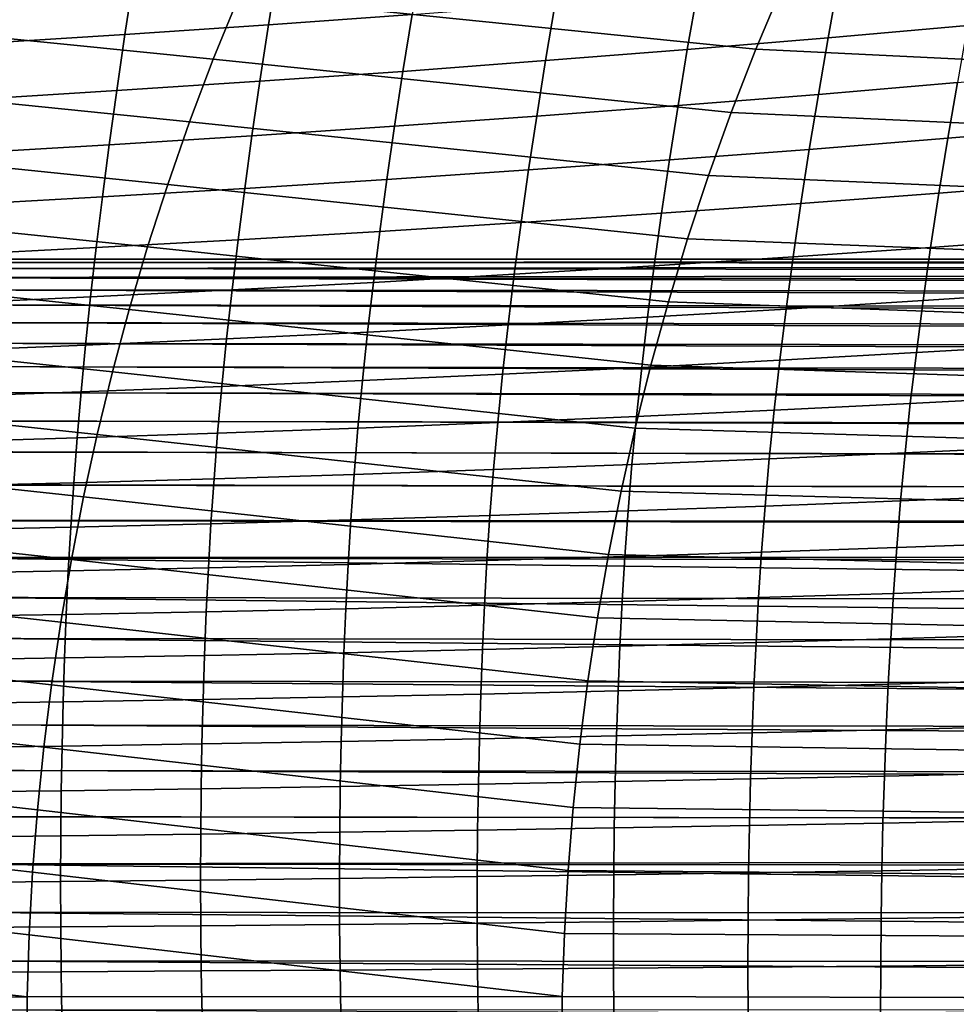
# Model space of a CAD drawing. Header units: metres. Extents: x -365 to 28, y -28 to 28.
# Tile 75 of 256: x -57 to -47, y 1 to 11. Entities that reach past the tile are written whole.
import ezdxf

# ---------------------------------------------------------------- set-up
doc = ezdxf.new("R2010")
doc.units = ezdxf.units.M
doc.layers.add('solid_24_501_103_XXX', color=7, linetype='CONTINUOUS')

msp = doc.modelspace()

# ---------------------------------------------------------------- linework, layer by layer
at = {"layer": 'solid_24_501_103_XXX'}
for points in [[(-48.831154, 10.729216, 103.584068), (-48.548985, 11.402599, 103.31945), (-54.030102, 11.956275, 104.547958), (-54.321812, 11.288998, 104.822227)], [(-54.593163, 10.622465, 105.078812), (-54.321812, 11.288998, 104.822227), (-59.814201, 11.836034, 106.059074), (-60.094326, 11.175623, 106.324776)], [(-52.482185, 11.095816, 73.25782), (-54.005722, 10.986845, 73.873985), (-53.905479, 11.606321, 74.148071), (-52.37719, 11.718357, 73.539345)], [(-54.005722, 10.986845, 73.873985), (-55.531319, 10.88426, 74.46051), (-55.435837, 11.500964, 74.728424), (-53.905479, 11.606321, 74.148071)], [(-46.464523, 11.60127, 70.517105), (-46.58194, 10.979298, 70.223671), (-48.063568, 10.847175, 70.958183), (-47.951817, 11.463838, 71.23999)], [(-55.531319, 10.88426, 74.46051), (-57.056072, 10.788638, 75.017372), (-56.965462, 11.402874, 75.280396), (-55.435837, 11.500964, 74.728424)], [(-47.951817, 11.463838, 71.23999), (-48.063568, 10.847175, 70.958183), (-49.558502, 10.724543, 71.668732), (-49.45195, 11.336567, 71.940338)], [(-43.223557, 10.455805, 102.23365), (-42.952759, 11.111654, 101.980904), (-48.548985, 11.402599, 103.31945), (-48.831154, 10.729216, 103.584068)], [(-49.45195, 11.336567, 71.940338), (-49.558502, 10.724543, 71.668732), (-51.064674, 10.606145, 72.351044), (-50.963078, 11.213765, 72.613503)], [(-49.092747, 10.056814, 103.830666), (-48.831154, 10.729216, 103.584068), (-54.321812, 11.288998, 104.822227), (-54.593163, 10.622465, 105.078812)], [(-50.963078, 11.213765, 72.613503), (-51.064674, 10.606145, 72.351044), (-52.578976, 10.492368, 73.003456), (-52.482185, 11.095816, 73.25782)], [(-54.844723, 9.956866, 105.317924), (-54.593163, 10.622465, 105.078812), (-60.094326, 11.175623, 106.324776), (-60.354897, 10.515927, 106.573341)], [(-52.578976, 10.492368, 73.003456), (-54.097847, 10.38705, 73.626419), (-54.005722, 10.986845, 73.873985), (-52.482185, 11.095816, 73.25782)], [(-54.097847, 10.38705, 73.626419), (-55.618767, 10.287828, 74.21862), (-55.531319, 10.88426, 74.46051), (-54.005722, 10.986845, 73.873985)], [(-55.618767, 10.287828, 74.21862), (-57.138733, 10.19527, 74.780006), (-57.056072, 10.788638, 75.017372), (-55.531319, 10.88426, 74.46051)], [(-46.58194, 10.979298, 70.223671), (-46.690605, 10.374419, 69.958542), (-48.166782, 10.248393, 70.703705), (-48.063568, 10.847175, 70.958183)], [(-48.063568, 10.847175, 70.958183), (-48.166782, 10.248393, 70.703705), (-49.656677, 10.131209, 71.42363), (-49.558502, 10.724543, 71.668732)], [(-49.558502, 10.724543, 71.668732), (-49.656677, 10.131209, 71.42363), (-51.15802, 10.018025, 72.11438), (-51.064674, 10.606145, 72.351044)], [(-43.474773, 9.80081, 102.469261), (-43.223557, 10.455805, 102.23365), (-48.831154, 10.729216, 103.584068), (-49.092747, 10.056814, 103.830666)], [(-49.334343, 9.385196, 104.05957), (-49.092747, 10.056814, 103.830666), (-54.593163, 10.622465, 105.078812), (-54.844723, 9.956866, 105.317924)], [(-51.064674, 10.606145, 72.351044), (-51.15802, 10.018025, 72.11438), (-52.667633, 9.90923, 72.774284), (-52.578976, 10.492368, 73.003456)], [(-55.077049, 9.292007, 105.539902), (-54.844723, 9.956866, 105.317924), (-60.354897, 10.515927, 106.573341), (-60.596458, 9.857116, 106.805008)], [(-52.667633, 9.90923, 72.774284), (-54.181942, 9.80839, 73.403587), (-54.097847, 10.38705, 73.626419), (-52.578976, 10.492368, 73.003456)], [(-45.232105, 10.503983, 69.18792), (-45.339008, 9.904215, 68.935593), (-46.791836, 9.782104, 69.71711), (-46.690605, 10.374419, 69.958542)], [(-54.181942, 9.80839, 73.403587), (-55.698292, 9.713359, 74.001129), (-55.618767, 10.287828, 74.21862), (-54.097847, 10.38705, 73.626419)], [(-46.690605, 10.374419, 69.958542), (-46.791836, 9.782104, 69.71711), (-48.262661, 9.663296, 70.472298), (-48.166782, 10.248393, 70.703705)], [(-55.698292, 9.713359, 74.001129), (-57.213608, 9.624696, 74.566841), (-57.138733, 10.19527, 74.780006), (-55.618767, 10.287828, 74.21862)], [(-48.166782, 10.248393, 70.703705), (-48.262661, 9.663296, 70.472298), (-49.747555, 9.552765, 71.201118), (-49.656677, 10.131209, 71.42363)], [(-49.656677, 10.131209, 71.42363), (-49.747555, 9.552765, 71.201118), (-51.244091, 9.446009, 71.899918), (-51.15802, 10.018025, 72.11438)], [(-43.706944, 9.146478, 102.688065), (-43.474773, 9.80081, 102.469261), (-49.092747, 10.056814, 103.830666), (-49.334343, 9.385196, 104.05957)], [(-49.556519, 8.714152, 104.271118), (-49.334343, 9.385196, 104.05957), (-54.844723, 9.956866, 105.317924), (-55.077049, 9.292007, 105.539902)], [(-51.15802, 10.018025, 72.11438), (-51.244091, 9.446009, 71.899918), (-52.749027, 9.343428, 72.567009), (-52.667633, 9.90923, 72.774284)], [(-55.290699, 8.627692, 105.745064), (-55.077049, 9.292007, 105.539902), (-60.596458, 9.857116, 106.805008), (-60.81955, 9.199003, 107.020088)], [(-52.749027, 9.343428, 72.567009), (-54.258793, 9.24835, 73.202477), (-54.181942, 9.80839, 73.403587), (-52.667633, 9.90923, 72.774284)], [(-45.339008, 9.904215, 68.935593), (-45.439564, 9.31094, 68.703247), (-46.886749, 9.197565, 69.495209), (-46.791836, 9.782104, 69.71711)], [(-54.258793, 9.24835, 73.202477), (-55.770615, 9.15882, 73.80529), (-55.698292, 9.713359, 74.001129), (-54.181942, 9.80839, 73.403587)], [(-46.791836, 9.782104, 69.71711), (-46.886749, 9.197565, 69.495209), (-48.352215, 9.087267, 70.260017), (-48.262661, 9.663296, 70.472298)], [(-55.770615, 9.15882, 73.80529), (-57.281364, 9.075387, 74.375343), (-57.213608, 9.624696, 74.566841), (-55.698292, 9.713359, 74.001129)], [(-48.262661, 9.663296, 70.472298), (-48.352215, 9.087267, 70.260017), (-49.832077, 8.98471, 70.997429), (-49.747555, 9.552765, 71.201118)], [(-49.747555, 9.552765, 71.201118), (-49.832077, 8.98471, 70.997429), (-51.323769, 8.885729, 71.704041), (-51.244091, 9.446009, 71.899918)], [(-51.244091, 9.446009, 71.899918), (-51.323769, 8.885729, 71.704041), (-52.824005, 8.790733, 72.378166), (-52.749027, 9.343428, 72.567009)], [(-52.824005, 8.790733, 72.378166), (-54.32922, 8.702844, 73.019753), (-54.258793, 9.24835, 73.202477), (-52.749027, 9.343428, 72.567009)], [(-43.920612, 8.492616, 102.89035), (-43.706944, 9.146478, 102.688065), (-49.334343, 9.385196, 104.05957), (-49.556519, 8.714152, 104.271118)], [(-45.439564, 9.31094, 68.703247), (-45.5327, 8.726193, 68.490135), (-46.974426, 8.622359, 69.291847), (-46.886749, 9.197565, 69.495209)], [(-54.32922, 8.702844, 73.019753), (-55.836552, 8.620281, 73.627853), (-55.770615, 9.15882, 73.80529), (-54.258793, 9.24835, 73.202477)], [(-49.759857, 8.043478, 104.465637), (-49.556519, 8.714152, 104.271118), (-55.077049, 9.292007, 105.539902), (-55.290699, 8.627692, 105.745064)], [(-55.486229, 7.96372, 105.933723), (-55.290699, 8.627692, 105.745064), (-60.81955, 9.199003, 107.020088), (-61.024704, 8.541401, 107.21888)], [(-55.836552, 8.620281, 73.627853), (-57.342823, 8.543594, 74.20237), (-57.281364, 9.075387, 74.375343), (-55.770615, 9.15882, 73.80529)], [(-46.886749, 9.197565, 69.495209), (-46.974426, 8.622359, 69.291847), (-48.434689, 8.521375, 70.065659), (-48.352215, 9.087267, 70.260017)], [(-48.352215, 9.087267, 70.260017), (-48.434689, 8.521375, 70.065659), (-49.909653, 8.427605, 70.811127), (-49.832077, 8.98471, 70.997429)], [(-49.832077, 8.98471, 70.997429), (-49.909653, 8.427605, 70.811127), (-51.396629, 8.33723, 71.525101), (-51.323769, 8.885729, 71.704041)], [(-52.892315, 8.250676, 72.205894), (-54.393162, 8.170872, 72.853325), (-54.32922, 8.702844, 73.019753), (-52.824005, 8.790733, 72.378166)], [(-51.323769, 8.885729, 71.704041), (-51.396629, 8.33723, 71.525101), (-52.892315, 8.250676, 72.205894), (-52.824005, 8.790733, 72.378166)], [(-54.393162, 8.170872, 72.853325), (-55.896236, 8.09622, 73.466568), (-55.836552, 8.620281, 73.627853), (-54.32922, 8.702844, 73.019753)], [(-44.116318, 7.839029, 103.076439), (-43.920612, 8.492616, 102.89035), (-49.556519, 8.714152, 104.271118), (-49.759857, 8.043478, 104.465637)], [(-45.5327, 8.726193, 68.490135), (-45.617828, 8.1517, 68.295563), (-47.054371, 8.057804, 69.106201), (-46.974426, 8.622359, 69.291847)], [(-55.896236, 8.09622, 73.466568), (-57.398338, 8.027277, 74.045479), (-57.342823, 8.543594, 74.20237), (-55.836552, 8.620281, 73.627853)], [(-49.944935, 7.372966, 104.643471), (-49.759857, 8.043478, 104.465637), (-55.290699, 8.627692, 105.745064), (-55.486229, 7.96372, 105.933723)], [(-46.974426, 8.622359, 69.291847), (-47.054371, 8.057804, 69.106201), (-48.509663, 7.966533, 69.888252), (-48.434689, 8.521375, 70.065659)], [(-55.664204, 7.299895, 106.106209), (-55.486229, 7.96372, 105.933723), (-61.024704, 8.541401, 107.21888), (-61.21246, 7.884118, 107.401703)], [(-27.246679, 8.449706, 142.402084), (-59.891289, 8.463731, 151.907272), (-59.747215, 8.495972, 152.409714), (-27.104376, 8.490248, 142.898346)], [(-27.104376, 8.490248, 142.898346), (-59.747215, 8.495972, 152.409714), (-59.602959, 8.495972, 152.912796), (-26.961731, 8.499282, 143.395813)], [(-26.961731, 8.499282, 143.395813), (-59.602959, 8.495972, 152.912796), (-59.458889, 8.463731, 153.415237), (-26.819174, 8.476791, 143.89296)], [(-26.819174, 8.476791, 143.89296), (-59.458889, 8.463731, 153.415237), (-59.315697, 8.399402, 153.914612), (-26.677223, 8.422842, 144.388016)], [(-48.434689, 8.521375, 70.065659), (-48.509663, 7.966533, 69.888252), (-49.979946, 7.881962, 70.641121), (-49.909653, 8.427605, 70.811127)], [(-27.527813, 8.274897, 141.421646), (-60.176285, 8.303231, 150.913376), (-60.034481, 8.399402, 151.407913), (-27.387966, 8.377848, 141.909348)], [(-27.387966, 8.377848, 141.909348), (-60.034481, 8.399402, 151.407913), (-59.891289, 8.463731, 151.907272), (-27.246679, 8.449706, 142.402084)], [(-26.677223, 8.422842, 144.388016), (-59.315697, 8.399402, 153.914612), (-59.173889, 8.303231, 154.409149), (-26.536505, 8.33768, 144.878754)], [(-49.909653, 8.427605, 70.811127), (-49.979946, 7.881962, 70.641121), (-51.462437, 7.800619, 71.36187), (-51.396629, 8.33723, 71.525101)], [(-27.665697, 8.141225, 140.940796), (-60.316284, 8.175491, 150.42514), (-60.176285, 8.303231, 150.913376), (-27.527813, 8.274897, 141.421646)], [(-26.536505, 8.33768, 144.878754), (-59.173889, 8.303231, 154.409149), (-26.397404, 8.221533, 145.363861)], [(-59.173889, 8.303231, 154.409149), (-59.033894, 8.175491, 154.897369), (-26.260563, 8.074939, 145.84108), (-26.397404, 8.221533, 145.363861)], [(-51.396629, 8.33723, 71.525101), (-51.462437, 7.800619, 71.36187), (-52.953819, 7.722951, 72.048843), (-52.892315, 8.250676, 72.205894)], [(-27.801025, 7.977417, 140.468842), (-60.453751, 8.016838, 149.94574), (-60.316284, 8.175491, 150.42514), (-27.665697, 8.141225, 140.940796)], [(-59.033894, 8.175491, 154.897369), (-58.896427, 8.016838, 155.37677), (-26.310877, 7.909291, 146.333054), (-26.260563, 8.074939, 145.84108)], [(-54.450596, 7.651704, 72.701744), (-55.94978, 7.585468, 73.319824), (-55.896236, 8.09622, 73.466568), (-54.393162, 8.170872, 72.853325)], [(-52.953819, 7.722951, 72.048843), (-54.450596, 7.651704, 72.701744), (-54.393162, 8.170872, 72.853325), (-52.892315, 8.250676, 72.205894)], [(-55.94978, 7.585468, 73.319824), (-57.448158, 7.524812, 73.902939), (-57.398338, 8.027277, 74.045479), (-55.896236, 8.09622, 73.466568)], [(-47.054371, 8.057804, 69.106201), (-47.126293, 7.504883, 68.937355), (-48.5769, 7.423389, 69.726814), (-48.509663, 7.966533, 69.888252)], [(-45.617828, 8.1517, 68.295563), (-45.694626, 7.588777, 68.118706), (-47.126293, 7.504883, 68.937355), (-47.054371, 8.057804, 69.106201)], [(-27.933424, 7.783921, 140.007111), (-60.588337, 7.827675, 149.476379), (-60.453751, 8.016838, 149.94574), (-27.801025, 7.977417, 140.468842)], [(-58.896427, 8.016838, 155.37677), (-58.761837, 7.827675, 155.84613), (-26.368055, 7.71632, 146.819153), (-26.310877, 7.909291, 146.333054)], [(-50.112331, 6.702411, 104.804947), (-49.944935, 7.372966, 104.643471), (-55.486229, 7.96372, 105.933723), (-55.664204, 7.299895, 106.106209)], [(-48.509663, 7.966533, 69.888252), (-48.5769, 7.423389, 69.726814), (-50.042774, 7.348087, 70.486328), (-49.979946, 7.881962, 70.641121)], [(-44.294594, 7.185526, 103.246651), (-44.116318, 7.839029, 103.076439), (-49.759857, 8.043478, 104.465637), (-49.944935, 7.372966, 104.643471)], [(-55.825172, 6.636017, 106.262833), (-55.664204, 7.299895, 106.106209), (-61.21246, 7.884118, 107.401703), (-61.38335, 7.226965, 107.568848)], [(-49.979946, 7.881962, 70.641121), (-50.042774, 7.348087, 70.486328), (-51.521065, 7.275852, 71.213188), (-51.462437, 7.800619, 71.36187)], [(-28.062277, 7.561634, 139.557755), (-60.719433, 7.60886, 149.019196), (-60.588337, 7.827675, 149.476379), (-27.933424, 7.783921, 140.007111)], [(-58.761837, 7.827675, 155.84613), (-58.630745, 7.60886, 156.303314), (-26.431223, 7.496864, 147.296036), (-26.368055, 7.71632, 146.819153)], [(-51.462437, 7.800619, 71.36187), (-51.521065, 7.275852, 71.213188), (-53.008476, 7.207152, 71.905762), (-52.953819, 7.722951, 72.048843)], [(-54.50156, 7.144565, 72.563667), (-55.997311, 7.086863, 73.186226), (-55.94978, 7.585468, 73.319824), (-54.450596, 7.651704, 72.701744)], [(-53.008476, 7.207152, 71.905762), (-54.50156, 7.144565, 72.563667), (-54.450596, 7.651704, 72.701744), (-52.953819, 7.722951, 72.048843)], [(-28.187153, 7.31132, 139.122253), (-60.846519, 7.361271, 148.575989), (-60.719433, 7.60886, 149.019196), (-28.062277, 7.561634, 139.557755)], [(-58.630745, 7.60886, 156.303314), (-58.503658, 7.361271, 156.746521), (-26.499443, 7.251782, 147.761124), (-26.431223, 7.496864, 147.296036)], [(-55.997311, 7.086863, 73.186226), (-57.492527, 7.034632, 73.77327), (-57.448158, 7.524812, 73.902939), (-55.94978, 7.585468, 73.319824)], [(-45.694626, 7.588777, 68.118706), (-45.762905, 7.039108, 67.958885), (-47.19006, 6.964887, 68.784554), (-47.126293, 7.504883, 68.937355)], [(-47.126293, 7.504883, 68.937355), (-47.19006, 6.964887, 68.784554), (-48.636303, 6.892835, 69.580482), (-48.5769, 7.423389, 69.726814)], [(-28.307659, 7.033746, 138.701996), (-60.969257, 7.085558, 148.147949), (-60.846519, 7.361271, 148.575989), (-28.187153, 7.31132, 139.122253)], [(-58.503658, 7.361271, 156.746521), (-58.380917, 7.085558, 157.174561), (-26.571636, 6.982339, 148.211685), (-26.499443, 7.251782, 147.761124)], [(-50.042774, 7.348087, 70.486328), (-50.098087, 6.826468, 70.345818), (-51.572514, 6.763005, 71.078049), (-51.521065, 7.275852, 71.213188)], [(-44.45599, 6.531914, 103.401276), (-44.294594, 7.185526, 103.246651), (-49.944935, 7.372966, 104.643471), (-50.112331, 6.702411, 104.804947)], [(-48.5769, 7.423389, 69.726814), (-48.636303, 6.892835, 69.580482), (-50.098087, 6.826468, 70.345818), (-50.042774, 7.348087, 70.486328)], [(-55.969696, 5.97189, 106.403923), (-55.825172, 6.636017, 106.262833), (-61.38335, 7.226965, 107.568848), (-61.537914, 6.569752, 107.720642)], [(-50.262623, 6.031607, 104.950401), (-50.112331, 6.702411, 104.804947), (-55.664204, 7.299895, 106.106209), (-55.825172, 6.636017, 106.262833)], [(-51.521065, 7.275852, 71.213188), (-51.572514, 6.763005, 71.078049), (-53.056328, 6.702935, 71.775558), (-53.008476, 7.207152, 71.905762)], [(-54.546162, 6.648675, 72.437912), (-56.039009, 6.599178, 73.064484), (-55.997311, 7.086863, 73.186226), (-54.50156, 7.144565, 72.563667)], [(-53.056328, 6.702935, 71.775558), (-54.546162, 6.648675, 72.437912), (-54.50156, 7.144565, 72.563667), (-53.008476, 7.207152, 71.905762)], [(-28.423216, 6.730251, 138.299011), (-61.086994, 6.783194, 147.73735), (-60.969257, 7.085558, 148.147949), (-28.307659, 7.033746, 138.701996)], [(-58.380917, 7.085558, 157.174561), (-58.26318, 6.783194, 157.585159), (-26.646643, 6.690084, 148.645157), (-26.571636, 6.982339, 148.211685)], [(-56.039009, 6.599178, 73.064484), (-57.531704, 6.555047, 73.655098), (-57.492527, 7.034632, 73.77327), (-55.997311, 7.086863, 73.186226)], [(-45.762905, 7.039108, 67.958885), (-45.822689, 6.504909, 67.815659), (-47.245708, 6.439542, 68.647255), (-47.19006, 6.964887, 68.784554)], [(-47.19006, 6.964887, 68.784554), (-47.245708, 6.439542, 68.647255), (-48.687958, 6.376108, 69.448631), (-48.636303, 6.892835, 69.580482)], [(-50.098087, 6.826468, 70.345818), (-50.146, 6.31785, 70.218864), (-51.616936, 6.262326, 70.955612), (-51.572514, 6.763005, 71.078049)], [(-48.636303, 6.892835, 69.580482), (-48.687958, 6.376108, 69.448631), (-50.146, 6.31785, 70.218864), (-50.098087, 6.826468, 70.345818)], [(-28.533522, 6.401628, 137.914322), (-61.199436, 6.454934, 147.34523), (-61.086994, 6.783194, 147.73735), (-28.423216, 6.730251, 138.299011)], [(-58.26318, 6.783194, 157.585159), (-58.150742, 6.454934, 157.977295), (-26.723248, 6.376885, 149.059036), (-26.646643, 6.690084, 148.645157)], [(-53.097572, 6.210039, 71.657326), (-54.584637, 6.163255, 72.323494), (-54.546162, 6.648675, 72.437912), (-53.056328, 6.702935, 71.775558)], [(-51.572514, 6.763005, 71.078049), (-51.616936, 6.262326, 70.955612), (-53.097572, 6.210039, 71.657326), (-53.056328, 6.702935, 71.775558)], [(-44.60104, 5.878, 103.540642), (-44.45599, 6.531914, 103.401276), (-50.112331, 6.702411, 104.804947), (-50.262623, 6.031607, 104.950401)], [(-56.07515, 6.121096, 72.953545), (-57.56601, 6.084185, 73.547295), (-57.531704, 6.555047, 73.655098), (-56.039009, 6.599178, 73.064484)], [(-54.584637, 6.163255, 72.323494), (-56.07515, 6.121096, 72.953545), (-56.039009, 6.599178, 73.064484), (-54.546162, 6.648675, 72.437912)], [(-50.396393, 5.36035, 105.080162), (-50.262623, 6.031607, 104.950401), (-55.825172, 6.636017, 106.262833), (-55.969696, 5.97189, 106.403923)], [(-56.098331, 5.307319, 106.529793), (-55.969696, 5.97189, 106.403923), (-61.537914, 6.569752, 107.720642), (-61.676693, 5.91229, 107.857384)], [(-45.822689, 6.504909, 67.815659), (-45.874107, 5.987869, 67.688446), (-47.293407, 5.930086, 68.524803), (-47.245708, 6.439542, 68.647255)], [(-28.638081, 6.049343, 137.549683), (-61.306087, 6.102199, 146.973282), (-61.199436, 6.454934, 147.34523), (-28.533522, 6.401628, 137.914322)], [(-58.150742, 6.454934, 157.977295), (-58.044086, 6.102199, 158.349228), (-26.800257, 6.044726, 149.451279), (-26.723248, 6.376885, 149.059036)], [(-47.245708, 6.439542, 68.647255), (-47.293407, 5.930086, 68.524803), (-48.73204, 5.873996, 69.330551), (-48.687958, 6.376108, 69.448631)], [(-50.146, 6.31785, 70.218864), (-50.186718, 5.822581, 70.104683), (-51.65456, 5.773714, 70.845055), (-51.616936, 6.262326, 70.955612)], [(-48.687958, 6.376108, 69.448631), (-48.73204, 5.873996, 69.330551), (-50.186718, 5.822581, 70.104683), (-50.146, 6.31785, 70.218864)], [(-53.132462, 5.72791, 71.550156), (-54.61726, 5.687285, 72.219429), (-54.584637, 6.163255, 72.323494), (-53.097572, 6.210039, 71.657326)], [(-51.616936, 6.262326, 70.955612), (-51.65456, 5.773714, 70.845055), (-53.132462, 5.72791, 71.550156), (-53.097572, 6.210039, 71.657326)], [(-28.736507, 5.674725, 137.206421), (-61.406502, 5.726495, 146.623093), (-61.306087, 6.102199, 146.973282), (-28.638081, 6.049343, 137.549683)], [(-58.044086, 6.102199, 158.349228), (-57.943672, 5.726495, 158.699417), (-26.87649, 5.69584, 149.819992), (-26.800257, 6.044726, 149.451279)], [(-56.106037, 5.651121, 72.852364), (-57.59576, 5.620052, 73.448761), (-57.56601, 6.084185, 73.547295), (-56.07515, 6.121096, 72.953545)], [(-54.61726, 5.687285, 72.219429), (-56.106037, 5.651121, 72.852364), (-56.07515, 6.121096, 72.953545), (-54.584637, 6.163255, 72.323494)], [(-50.514027, 4.688638, 105.19445), (-50.396393, 5.36035, 105.080162), (-55.969696, 5.97189, 106.403923), (-56.098331, 5.307319, 106.529793)], [(-44.730267, 5.223612, 103.665039), (-44.60104, 5.878, 103.540642), (-50.262623, 6.031607, 104.950401), (-50.396393, 5.36035, 105.080162)], [(-45.874107, 5.987869, 67.688446), (-45.918091, 5.485545, 67.575745), (-47.334019, 5.434016, 68.415802), (-47.293407, 5.930086, 68.524803)], [(-56.211452, 4.642305, 106.640663), (-56.098331, 5.307319, 106.529793), (-61.676693, 5.91229, 107.857384), (-61.800209, 5.254391, 107.979385)], [(-48.73204, 5.873996, 69.330551), (-48.769367, 5.383945, 69.224922), (-50.220989, 5.338071, 70.00206), (-50.186718, 5.822581, 70.104683)], [(-47.293407, 5.930086, 68.524803), (-47.334019, 5.434016, 68.415802), (-48.769367, 5.383945, 69.224922), (-48.73204, 5.873996, 69.330551)], [(-51.65456, 5.773714, 70.845055), (-51.686073, 5.294546, 70.745239), (-53.161621, 5.253889, 71.452995), (-53.132462, 5.72791, 71.550156)], [(-50.186718, 5.822581, 70.104683), (-50.220989, 5.338071, 70.00206), (-51.686073, 5.294546, 70.745239), (-51.65456, 5.773714, 70.845055)], [(-28.828529, 5.27879, 136.885513), (-61.500427, 5.32876, 146.295532), (-61.406502, 5.726495, 146.623093), (-28.736507, 5.674725, 137.206421)], [(-57.943672, 5.726495, 158.699417), (-57.849747, 5.32876, 159.026978), (-26.950928, 5.332149, 150.164062), (-26.87649, 5.69584, 149.819992)], [(-56.132156, 5.186512, 72.76004), (-57.62138, 5.159846, 73.358627), (-57.59576, 5.620052, 73.448761), (-56.106037, 5.651121, 72.852364)], [(-54.644596, 5.218072, 72.124756), (-56.132156, 5.186512, 72.76004), (-56.106037, 5.651121, 72.852364), (-54.61726, 5.687285, 72.219429)], [(-53.161621, 5.253889, 71.452995), (-54.644596, 5.218072, 72.124756), (-54.61726, 5.687285, 72.219429), (-53.132462, 5.72791, 71.550156)], [(-45.918091, 5.485545, 67.575745), (-45.955898, 4.993647, 67.475601), (-47.36871, 4.947186, 68.318504), (-47.334019, 5.434016, 68.415802)], [(-50.220989, 5.338071, 70.00206), (-50.249802, 4.86047, 69.909592), (-51.712368, 4.821119, 70.654915), (-51.686073, 5.294546, 70.745239)], [(-44.843937, 4.568855, 103.77462), (-44.730267, 5.223612, 103.665039), (-50.396393, 5.36035, 105.080162), (-50.514027, 4.688638, 105.19445)], [(-48.769367, 5.383945, 69.224922), (-48.801006, 4.901957, 69.13018), (-50.249802, 4.86047, 69.909592), (-50.220989, 5.338071, 70.00206)], [(-47.334019, 5.434016, 68.415802), (-47.36871, 4.947186, 68.318504), (-48.801006, 4.901957, 69.13018), (-48.769367, 5.383945, 69.224922)], [(-56.309177, 3.977132, 106.736595), (-56.211452, 4.642305, 106.640663), (-61.800209, 5.254391, 107.979385), (-61.908833, 4.596061, 108.086838)], [(-28.913679, 4.863552, 136.588562), (-61.58736, 4.911138, 145.992371), (-61.500427, 5.32876, 146.295532), (-28.828529, 5.27879, 136.885513)], [(-57.849747, 5.32876, 159.026978), (-27.022564, 4.955948, 150.482285), (-26.950928, 5.332149, 150.164062)], [(-57.849747, 5.32876, 159.026978), (-57.762817, 4.911138, 159.330139), (-27.090578, 4.569167, 150.774109), (-27.022564, 4.955948, 150.482285)], [(-50.615654, 4.016766, 105.293343), (-50.514027, 4.688638, 105.19445), (-56.098331, 5.307319, 106.529793), (-56.211452, 4.642305, 106.640663)], [(-53.185837, 4.784415, 71.364746), (-54.66732, 4.752194, 72.03849), (-54.644596, 5.218072, 72.124756), (-53.161621, 5.253889, 71.452995)], [(-51.686073, 5.294546, 70.745239), (-51.712368, 4.821119, 70.654915), (-53.185837, 4.784415, 71.364746), (-53.161621, 5.253889, 71.452995)], [(-56.154079, 4.723982, 72.675705), (-57.643314, 4.700408, 73.276154), (-57.62138, 5.159846, 73.358627), (-56.132156, 5.186512, 72.76004)], [(-54.66732, 4.752194, 72.03849), (-56.154079, 4.723982, 72.675705), (-56.132156, 5.186512, 72.76004), (-54.644596, 5.218072, 72.124756)], [(-47.36871, 4.947186, 68.318504), (-47.39851, 4.465312, 68.231369), (-48.827892, 4.424, 69.044975), (-48.801006, 4.901957, 69.13018)], [(-45.955898, 4.993647, 67.475601), (-45.988655, 4.507642, 67.386314), (-47.39851, 4.465312, 68.231369), (-47.36871, 4.947186, 68.318504)], [(-28.991737, 4.430086, 136.316345), (-61.667072, 4.474702, 145.714386), (-61.58736, 4.911138, 145.992371), (-28.913679, 4.863552, 136.588562)], [(-57.762817, 4.911138, 159.330139), (-57.683105, 4.474702, 159.608124), (-27.154285, 4.173488, 151.039322), (-27.090578, 4.569167, 150.774109)], [(-51.712368, 4.821119, 70.654915), (-51.7342, 4.349906, 70.573044), (-53.20578, 4.31622, 71.284508), (-53.185837, 4.784415, 71.364746)], [(-50.249802, 4.86047, 69.909592), (-50.273994, 4.385998, 69.826088), (-51.7342, 4.349906, 70.573044), (-51.712368, 4.821119, 70.654915)], [(-48.801006, 4.901957, 69.13018), (-48.827892, 4.424, 69.044975), (-50.273994, 4.385998, 69.826088), (-50.249802, 4.86047, 69.909592)], [(-56.172279, 4.260761, 72.598717), (-57.661922, 4.239212, 73.200798), (-57.643314, 4.700408, 73.276154), (-56.154079, 4.723982, 72.675705)], [(-54.686012, 4.286633, 71.959877), (-56.172279, 4.260761, 72.598717), (-56.154079, 4.723982, 72.675705), (-54.66732, 4.752194, 72.03849)], [(-53.20578, 4.31622, 71.284508), (-54.686012, 4.286633, 71.959877), (-54.66732, 4.752194, 72.03849), (-53.185837, 4.784415, 71.364746)], [(-50.701366, 3.345051, 105.376869), (-50.615654, 4.016766, 105.293343), (-56.211452, 4.642305, 106.640663), (-56.309177, 3.977132, 106.736595)], [(-44.942146, 3.914021, 103.869431), (-44.843937, 4.568855, 103.77462), (-50.514027, 4.688638, 105.19445), (-50.615654, 4.016766, 105.293343)], [(-56.391605, 3.312109, 106.817627), (-56.309177, 3.977132, 106.736595), (-61.908833, 4.596061, 108.086838), (-62.00267, 3.937576, 108.179817)], [(-45.988655, 4.507642, 67.386314), (-46.017178, 4.022538, 67.30658), (-47.424164, 3.983855, 68.15329), (-47.39851, 4.465312, 68.231369)], [(-29.062374, 3.980192, 136.069992), (-61.739239, 4.021231, 145.462708), (-61.667072, 4.474702, 145.714386), (-28.991737, 4.430086, 136.316345)], [(-57.683105, 4.474702, 159.608124), (-57.610939, 4.021231, 159.859802), (-27.213072, 3.770776, 151.277725), (-27.154285, 4.173488, 151.039322)], [(-48.827892, 4.424, 69.044975), (-48.8507, 3.945994, 68.968369), (-50.294167, 3.911029, 69.750793), (-50.273994, 4.385998, 69.826088)], [(-47.39851, 4.465312, 68.231369), (-47.424164, 3.983855, 68.15329), (-48.8507, 3.945994, 68.968369), (-48.827892, 4.424, 69.044975)], [(-53.221889, 3.846602, 71.211823), (-54.701027, 3.819153, 71.888573), (-54.686012, 4.286633, 71.959877), (-53.20578, 4.31622, 71.284508)], [(-51.7342, 4.349906, 70.573044), (-51.752087, 3.877741, 70.499023), (-53.221889, 3.846602, 71.211823), (-53.20578, 4.31622, 71.284508)], [(-50.273994, 4.385998, 69.826088), (-50.294167, 3.911029, 69.750793), (-51.752087, 3.877741, 70.499023), (-51.7342, 4.349906, 70.573044)], [(-56.187027, 3.795086, 72.528877), (-57.677387, 3.774974, 73.132469), (-57.661922, 4.239212, 73.200798), (-56.172279, 4.260761, 72.598717)], [(-54.701027, 3.819153, 71.888573), (-56.187027, 3.795086, 72.528877), (-56.172279, 4.260761, 72.598717), (-54.686012, 4.286633, 71.959877)], [(-29.125301, 3.515739, 135.85054), (-61.803535, 3.552755, 145.23848), (-61.739239, 4.021231, 145.462708), (-29.062374, 3.980192, 136.069992)], [(-57.610939, 4.021231, 159.859802), (-57.546642, 3.552755, 160.08403), (-27.266472, 3.362529, 151.489456), (-27.213072, 3.770776, 151.277725)], [(-50.771275, 2.673813, 105.445099), (-50.701366, 3.345051, 105.376869), (-56.309177, 3.977132, 106.736595), (-56.391605, 3.312109, 106.817627)], [(-45.02499, 3.259408, 103.949532), (-44.942146, 3.914021, 103.869431), (-50.615654, 4.016766, 105.293343), (-50.701366, 3.345051, 105.376869)], [(-47.424164, 3.983855, 68.15329), (-47.446327, 3.498425, 68.08329), (-48.870018, 3.464012, 68.899551), (-48.8507, 3.945994, 68.968369)], [(-46.017178, 4.022538, 67.30658), (-46.042198, 3.53348, 67.235245), (-47.446327, 3.498425, 68.08329), (-47.424164, 3.983855, 68.15329)], [(-56.458824, 2.647542, 106.883812), (-56.391605, 3.312109, 106.817627), (-62.00267, 3.937576, 108.179817), (-62.081818, 3.27923, 108.258362)], [(-51.752087, 3.877741, 70.499023), (-51.766487, 3.401623, 70.432335), (-53.234558, 3.373027, 71.146309), (-53.221889, 3.846602, 71.211823)], [(-50.294167, 3.911029, 69.750793), (-50.310848, 3.432098, 69.683029), (-51.766487, 3.401623, 70.432335), (-51.752087, 3.877741, 70.499023)], [(-48.8507, 3.945994, 68.968369), (-48.870018, 3.464012, 68.899551), (-50.310848, 3.432098, 69.683029), (-50.294167, 3.911029, 69.750793)], [(-56.198563, 3.325379, 72.466034), (-57.689857, 3.306608, 73.071136), (-57.677387, 3.774974, 73.132469), (-56.187027, 3.795086, 72.528877)], [(-54.712685, 3.347696, 71.824333), (-56.198563, 3.325379, 72.466034), (-56.187027, 3.795086, 72.528877), (-54.701027, 3.819153, 71.888573)], [(-53.234558, 3.373027, 71.146309), (-54.712685, 3.347696, 71.824333), (-54.701027, 3.819153, 71.888573), (-53.221889, 3.846602, 71.211823)], [(-29.180361, 3.037902, 135.658524), (-61.859802, 3.070447, 145.042252), (-61.803535, 3.552755, 145.23848), (-29.125301, 3.515739, 135.85054)], [(-57.546642, 3.552755, 160.08403), (-57.490372, 3.070447, 160.280273), (-27.314175, 2.949638, 151.674988), (-27.266472, 3.362529, 151.489456)], [(-48.870018, 3.464012, 68.899551), (-48.886013, 2.975884, 68.838394), (-50.324181, 2.947284, 69.622726), (-50.310848, 3.432098, 69.683029)], [(-47.446327, 3.498425, 68.08329), (-47.465187, 3.006593, 68.021187), (-48.886013, 2.975884, 68.838394), (-48.870018, 3.464012, 68.899551)], [(-46.042198, 3.53348, 67.235245), (-46.063923, 3.037781, 67.17205), (-47.465187, 3.006593, 68.021187), (-47.446327, 3.498425, 68.08329)], [(-54.721066, 2.871125, 71.767227), (-56.206932, 2.850775, 72.410316), (-56.198563, 3.325379, 72.466034), (-54.712685, 3.347696, 71.824333)], [(-53.243889, 2.894096, 71.087982), (-54.721066, 2.871125, 71.767227), (-54.712685, 3.347696, 71.824333), (-53.234558, 3.373027, 71.146309)], [(-51.766487, 3.401623, 70.432335), (-51.777534, 2.919889, 70.372948), (-53.243889, 2.894096, 71.087982), (-53.234558, 3.373027, 71.146309)], [(-50.310848, 3.432098, 69.683029), (-50.324181, 2.947284, 69.622726), (-51.777534, 2.919889, 70.372948), (-51.766487, 3.401623, 70.432335)], [(-56.510941, 1.983741, 106.935211), (-56.458824, 2.647542, 106.883812), (-62.081818, 3.27923, 108.258362), (-62.146362, 2.621323, 108.322517)], [(-56.206932, 2.850775, 72.410316), (-57.699352, 2.833528, 73.016945), (-57.689857, 3.306608, 73.071136), (-56.198563, 3.325379, 72.466034)], [(-50.82547, 2.00337, 105.498077), (-50.771275, 2.673813, 105.445099), (-56.391605, 3.312109, 106.817627), (-56.458824, 2.647542, 106.883812)], [(-45.092564, 2.605309, 104.014954), (-45.02499, 3.259408, 103.949532), (-50.701366, 3.345051, 105.376869), (-50.771275, 2.673813, 105.445099)], [(-29.227266, 2.549127, 135.494949), (-61.907749, 2.576846, 144.875046), (-61.859802, 3.070447, 145.042252), (-29.180361, 3.037902, 135.658524)], [(-57.490372, 3.070447, 160.280273), (-57.442429, 2.576846, 160.447464), (-27.355877, 2.533432, 151.834534), (-27.314175, 2.949638, 151.674988)], [(-46.063923, 3.037781, 67.17205), (-46.082222, 2.534097, 67.11731), (-47.480637, 2.507135, 67.967262), (-47.465187, 3.006593, 68.021187)], [(-50.324181, 2.947284, 69.622726), (-50.33408, 2.455615, 69.570175), (-51.785152, 2.431694, 70.321144), (-51.777534, 2.919889, 70.372948)], [(-48.886013, 2.975884, 68.838394), (-48.89859, 2.480511, 68.785179), (-50.33408, 2.455615, 69.570175), (-50.324181, 2.947284, 69.622726)], [(-47.465187, 3.006593, 68.021187), (-47.480637, 2.507135, 67.967262), (-48.89859, 2.480511, 68.785179), (-48.886013, 2.975884, 68.838394)], [(-56.212086, 2.37085, 72.361969), (-57.705807, 2.355463, 72.970169), (-57.699352, 2.833528, 73.016945), (-56.206932, 2.850775, 72.410316)], [(-54.726105, 2.388868, 71.717522), (-56.212086, 2.37085, 72.361969), (-56.206932, 2.850775, 72.410316), (-54.721066, 2.871125, 71.767227)], [(-53.249817, 2.409098, 71.037125), (-54.726105, 2.388868, 71.717522), (-54.721066, 2.871125, 71.767227), (-53.243889, 2.894096, 71.087982)], [(-51.777534, 2.919889, 70.372948), (-51.785152, 2.431694, 70.321144), (-53.249817, 2.409098, 71.037125), (-53.243889, 2.894096, 71.087982)], [(-56.548046, 1.321011, 106.971863), (-56.510941, 1.983741, 106.935211), (-62.146362, 2.621323, 108.322517), (-62.196404, 1.964149, 108.372337)], [(-50.864056, 1.334041, 105.535858), (-50.82547, 2.00337, 105.498077), (-56.458824, 2.647542, 106.883812), (-56.510941, 1.983741, 106.935211)], [(-45.144955, 1.952023, 104.065758), (-45.092564, 2.605309, 104.014954), (-50.771275, 2.673813, 105.445099), (-50.82547, 2.00337, 105.498077)], [(-29.265896, 2.050764, 135.360229), (-61.947239, 2.073334, 144.737335), (-61.907749, 2.576846, 144.875046), (-29.227266, 2.549127, 135.494949)], [(-57.442429, 2.576846, 160.447464), (-57.402939, 2.073334, 160.58519), (-27.391415, 2.114419, 151.968658), (-27.355877, 2.533432, 151.834534)], [(-46.082222, 2.534097, 67.11731), (-46.096958, 2.022883, 67.071419), (-47.492542, 2.000597, 67.921906), (-47.480637, 2.507135, 67.967262)], [(-53.252266, 1.918941, 70.994026), (-54.727741, 1.901929, 71.675491), (-54.726105, 2.388868, 71.717522), (-53.249817, 2.409098, 71.037125)], [(-51.785152, 2.431694, 70.321144), (-51.789253, 1.937853, 70.277245), (-53.252266, 1.918941, 70.994026), (-53.249817, 2.409098, 71.037125)], [(-50.33408, 2.455615, 69.570175), (-50.340454, 1.957813, 69.525703), (-51.789253, 1.937853, 70.277245), (-51.785152, 2.431694, 70.321144)], [(-48.89859, 2.480511, 68.785179), (-48.907635, 1.978529, 68.740273), (-50.340454, 1.957813, 69.525703), (-50.33408, 2.455615, 69.570175)], [(-47.480637, 2.507135, 67.967262), (-47.492542, 2.000597, 67.921906), (-48.907635, 1.978529, 68.740273), (-48.89859, 2.480511, 68.785179)], [(-56.213955, 1.886704, 72.321266), (-57.709167, 1.873618, 72.931053), (-57.705807, 2.355463, 72.970169), (-56.212086, 2.37085, 72.361969)], [(-54.727741, 1.901929, 71.675491), (-56.213955, 1.886704, 72.321266), (-56.212086, 2.37085, 72.361969), (-54.726105, 2.388868, 71.717522)], [(-57.402939, 2.073334, 160.58519), (-27.420622, 1.693587, 152.077682), (-27.391415, 2.114419, 151.968658)], [(-29.296099, 1.544652, 135.254913), (-61.978115, 1.5618, 144.629639), (-61.947239, 2.073334, 144.737335), (-29.265896, 2.050764, 135.360229)], [(-57.402939, 2.073334, 160.58519), (-57.372059, 1.5618, 160.692871), (-27.443422, 1.271234, 152.162064), (-27.420622, 1.693587, 152.077682)], [(-45.182262, 1.299845, 104.10199), (-45.144955, 1.952023, 104.065758), (-50.82547, 2.00337, 105.498077), (-50.864056, 1.334041, 105.535858)], [(-47.492542, 2.000597, 67.921906), (-47.500736, 1.492384, 67.885681), (-48.912998, 1.475327, 68.704185), (-48.907635, 1.978529, 68.740273)], [(-46.096958, 2.022883, 67.071419), (-46.107925, 1.509565, 67.035004), (-47.500736, 1.492384, 67.885681), (-47.492542, 2.000597, 67.921906)], [(-56.57024, 0.659662, 106.993813), (-56.548046, 1.321011, 106.971863), (-62.196404, 1.964149, 108.372337), (-62.232033, 1.308006, 108.40786)], [(-56.212486, 1.403662, 72.288506), (-57.709385, 1.39331, 72.899849), (-57.709167, 1.873618, 72.931053), (-56.213955, 1.886704, 72.321266)], [(-50.887135, 0.666145, 105.558487), (-50.864056, 1.334041, 105.535858), (-56.510941, 1.983741, 106.935211), (-56.548046, 1.321011, 106.971863)], [(-54.72591, 1.41564, 71.641464), (-56.212486, 1.403662, 72.288506), (-56.213955, 1.886704, 72.321266), (-54.727741, 1.901929, 71.675491)], [(-53.25116, 1.42897, 70.959061), (-54.72591, 1.41564, 71.641464), (-54.727741, 1.901929, 71.675491), (-53.252266, 1.918941, 70.994026)], [(-51.789253, 1.937853, 70.277245), (-51.789742, 1.443723, 70.241653), (-53.25116, 1.42897, 70.959061), (-53.252266, 1.918941, 70.994026)], [(-50.340454, 1.957813, 69.525703), (-50.343178, 1.459252, 69.489777), (-51.789742, 1.443723, 70.241653), (-51.789253, 1.937853, 70.277245)], [(-48.907635, 1.978529, 68.740273), (-48.912998, 1.475327, 68.704185), (-50.343178, 1.459252, 69.489777), (-50.340454, 1.957813, 69.525703)], [(-29.317738, 1.033098, 135.179443), (-62.000244, 1.044636, 144.552475), (-61.978115, 1.5618, 144.629639), (-29.296099, 1.544652, 135.254913)], [(-57.372059, 1.5618, 160.692871), (-57.349934, 1.044636, 160.770035), (-27.459742, 0.848046, 152.222076), (-27.443422, 1.271234, 152.162064)], [(-48.912998, 1.475327, 68.704185), (-48.914551, 0.976891, 68.677429), (-50.342136, 0.965879, 69.46286), (-50.343178, 1.459252, 69.489777)], [(-47.500736, 1.492384, 67.885681), (-47.505058, 0.988529, 67.859177), (-48.914551, 0.976891, 68.677429), (-48.912998, 1.475327, 68.704185)], [(-46.107925, 1.509565, 67.035004), (-46.114941, 1.000221, 67.008705), (-47.505058, 0.988529, 67.859177), (-47.500736, 1.492384, 67.885681)], [(-56.207642, 0.927546, 72.263939), (-57.706421, 0.920337, 72.876785), (-57.709385, 1.39331, 72.899849), (-56.212486, 1.403662, 72.288506)], [(-54.720551, 0.935851, 71.615753), (-56.207642, 0.927546, 72.263939), (-56.212486, 1.403662, 72.288506), (-54.72591, 1.41564, 71.641464)], [(-53.246422, 0.945062, 70.932579), (-54.720551, 0.935851, 71.615753), (-54.72591, 1.41564, 71.641464), (-53.25116, 1.42897, 70.959061)], [(-51.789742, 1.443723, 70.241653), (-51.786522, 0.955216, 70.214783), (-53.246422, 0.945062, 70.932579), (-53.25116, 1.42897, 70.959061)], [(-50.343178, 1.459252, 69.489777), (-50.342136, 0.965879, 69.46286), (-51.786522, 0.955216, 70.214783), (-51.789742, 1.443723, 70.241653)], [(-56.57024, 0.659662, 106.993813), (-62.232033, 1.308006, 108.40786), (-62.253342, 0.653191, 108.429138)], [(-50.887135, 0.666145, 105.558487), (-56.548046, 1.321011, 106.971863), (-56.57024, 0.659662, 106.993813)], [(-45.204578, 0.649072, 104.123695), (-45.182262, 1.299845, 104.10199), (-50.864056, 1.334041, 105.535858), (-50.887135, 0.666145, 105.558487)], [(-29.330763, 0.51737, 135.134018), (-62.013561, 0.52317, 144.506027), (-62.000244, 1.044636, 144.552475), (-29.317738, 1.033098, 135.179443)], [(-57.349934, 1.044636, 160.770035), (-57.336613, 0.52317, 160.816483), (-27.469551, 0.424102, 152.257996), (-27.459742, 0.848046, 152.222076)], [(-53.238167, 0.469187, 70.914513), (-54.711781, 0.464458, 71.598251), (-54.720551, 0.935851, 71.615753), (-53.246422, 0.945062, 70.932579)], [(-51.786522, 0.955216, 70.214783), (-51.779709, 0.474383, 70.196594), (-53.238167, 0.469187, 70.914513), (-53.246422, 0.945062, 70.932579)], [(-50.342136, 0.965879, 69.46286), (-50.337437, 0.479829, 69.444939), (-51.779709, 0.474383, 70.196594), (-51.786522, 0.955216, 70.214783)], [(-48.914551, 0.976891, 68.677429), (-48.912388, 0.48544, 68.660057), (-50.337437, 0.479829, 69.444939), (-50.342136, 0.965879, 69.46286)], [(-47.505058, 0.988529, 67.859177), (-47.505592, 0.491349, 67.842453), (-48.912388, 0.48544, 68.660057), (-48.914551, 0.976891, 68.677429)], [(-46.114941, 1.000221, 67.008705), (-46.118088, 0.49727, 66.992653), (-47.505592, 0.491349, 67.842453), (-47.505058, 0.988529, 67.859177)], [(-56.199532, 0.460184, 72.247437), (-57.700386, 0.456461, 72.86171), (-57.706421, 0.920337, 72.876785), (-56.207642, 0.927546, 72.263939)], [(-54.711781, 0.464458, 71.598251), (-56.199532, 0.460184, 72.247437), (-56.207642, 0.927546, 72.263939), (-54.720551, 0.935851, 71.615753)], [(-56.577618, 0, 107.001122), (-56.57024, 0.659662, 106.993813), (-62.253342, 0.653191, 108.429138), (-62.260426, 0, 108.436226)], [(-50.894806, 0, 105.566017), (-50.887135, 0.666145, 105.558487), (-56.57024, 0.659662, 106.993813), (-56.577618, 0, 107.001122)], [(-45.211998, 0, 104.130913), (-45.204578, 0.649072, 104.123695), (-50.887135, 0.666145, 105.558487), (-50.894806, 0, 105.566017)]]:
    msp.add_3dface(points, dxfattribs=at)

doc.saveas('drawing.dxf')
